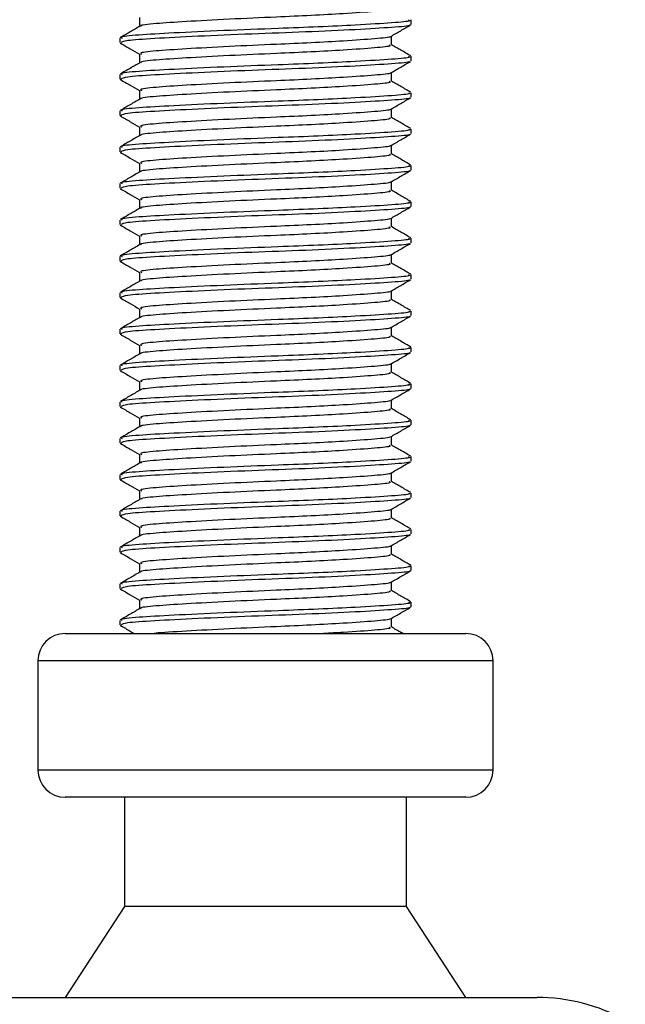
# Model space of a CAD drawing. Header units: millimetres. Extents: x 0 to 420, y 0 to 297.
# Tile 33 of 79: x 193.21 to 195.86, y 182.21 to 186.52. Entities that reach past the tile are written whole.
import ezdxf

# ---------------------------------------------------------------- set-up
doc = ezdxf.new("R2010")
doc.units = ezdxf.units.MM

msp = doc.modelspace()

# ---------------------------------------------------------------- linework, layer by layer
at = {"color": 7, "linetype": 'Continuous', "lineweight": 25}
for p, q in [((193.73681, 186.53125), (193.73681, 186.49253)), ((194.92601, 186.50141), (194.92601, 186.52134)), ((193.65051, 186.44167), (193.65051, 186.42166)), ((194.83971, 186.41167), (194.83971, 186.45053)), ((193.65141, 186.42027), (193.65679, 186.41939)), ((193.73681, 186.37181), (193.73681, 186.33309)), ((194.92601, 186.34198), (194.92601, 186.36191)), ((193.65051, 186.28223), (193.65051, 186.26222)), ((194.83971, 186.25223), (194.83971, 186.29109)), ((193.65141, 186.26083), (193.65679, 186.25995)), ((193.73681, 186.21237), (193.73681, 186.17366)), ((194.92601, 186.18254), (194.92601, 186.20247)), ((193.65051, 186.12279), (193.65051, 186.10279)), ((193.65141, 186.1014), (193.65679, 186.10051)), ((194.83971, 186.09279), (194.83971, 186.13166)), ((193.73681, 186.05293), (193.73681, 186.01422)), ((194.92601, 186.0231), (194.92601, 186.04303)), ((193.65051, 185.96336), (193.65051, 185.94335)), ((194.83971, 185.93336), (194.83971, 185.97222)), ((193.65141, 185.94196), (193.65679, 185.94107)), ((193.73681, 185.8935), (193.73681, 185.85478)), ((194.92601, 185.86367), (194.92601, 185.8836)), ((193.65051, 185.80392), (193.65051, 185.78391)), ((194.83971, 185.77392), (194.83971, 185.81278)), ((193.65141, 185.78252), (193.65679, 185.78164)), ((193.73681, 185.73406), (193.73681, 185.69535)), ((194.92601, 185.70423), (194.92601, 185.72416)), ((193.65051, 185.64448), (193.65051, 185.62448)), ((193.65141, 185.62309), (193.65679, 185.6222)), ((194.83971, 185.61448), (194.83971, 185.65334)), ((193.73681, 185.57462), (193.73681, 185.53591)), ((194.92601, 185.54479), (194.92601, 185.56472)), ((194.83971, 185.45505), (194.83971, 185.49391)), ((193.65051, 185.48505), (193.65051, 185.46504)), ((193.65141, 185.46365), (193.65679, 185.46276)), ((193.73681, 185.41519), (193.73681, 185.37647)), ((194.92601, 185.38535), (194.92601, 185.40528)), ((193.65051, 185.32561), (193.65051, 185.3056)), ((194.83971, 185.29561), (194.83971, 185.33447)), ((193.65141, 185.30421), (193.65679, 185.30333)), ((193.73681, 185.25575), (193.73681, 185.21704)), ((194.92601, 185.22592), (194.92601, 185.24585)), ((193.65051, 185.16617), (193.65051, 185.14617)), ((193.65141, 185.14477), (193.65679, 185.14389)), ((194.83971, 185.13617), (194.83971, 185.17503)), ((193.73681, 185.09631), (193.73681, 185.0576)), ((194.92601, 185.06648), (194.92601, 185.08641)), ((194.83971, 184.97673), (194.83971, 185.0156)), ((193.65051, 185.00674), (193.65051, 184.98673)), ((193.65141, 184.98534), (193.65679, 184.98445)), ((193.73681, 184.93688), (193.73681, 184.89816)), ((194.92601, 184.90704), (194.92601, 184.92697)), ((193.65051, 184.8473), (193.65051, 184.82729)), ((194.83971, 184.8173), (194.83971, 184.85616)), ((193.65141, 184.8259), (193.65679, 184.82502)), ((193.73681, 184.77744), (193.73681, 184.73872)), ((194.92601, 184.74761), (194.92601, 184.76754)), ((193.65051, 184.68786), (193.65051, 184.66785)), ((193.65141, 184.66646), (193.65679, 184.66558)), ((194.83971, 184.65786), (194.83971, 184.69672)), ((193.73681, 184.618), (193.73681, 184.57929)), ((194.92601, 184.58817), (194.92601, 184.6081)), ((194.83971, 184.49842), (194.83971, 184.53729)), ((193.65051, 184.52842), (193.65051, 184.50842)), ((193.65141, 184.50703), (193.65679, 184.50614)), ((193.73681, 184.45856), (193.73681, 184.41985)), ((194.92601, 184.42873), (194.92601, 184.44866)), ((193.65051, 184.36899), (193.65051, 184.34898)), ((194.83971, 184.33899), (194.83971, 184.37785)), ((193.65141, 184.34759), (193.65679, 184.3467)), ((193.73681, 184.29913), (193.73681, 184.26041)), ((194.92601, 184.2693), (194.92601, 184.28923)), ((193.65051, 184.20955), (193.65051, 184.18954)), ((194.83971, 184.17955), (194.83971, 184.21841)), ((193.65141, 184.18815), (193.65679, 184.18727)), ((193.73681, 184.13969), (193.73681, 184.10098)), ((194.92601, 184.10986), (194.92601, 184.12979)), ((193.65051, 184.05011), (193.65051, 184.03011)), ((193.65141, 184.02872), (193.65679, 184.02783)), ((194.83971, 184.02011), (194.83971, 184.05897)), ((193.73681, 183.98025), (193.73681, 183.94154)), ((194.92601, 183.95042), (194.92601, 183.97035)), ((193.65051, 183.89068), (193.65051, 183.87067)), ((194.83971, 183.86068), (194.83971, 183.89954)), ((193.65141, 183.86928), (193.65679, 183.86839)), ((193.41136, 183.83313), (195.16516, 183.83313)), ((193.29178, 183.71355), (193.29178, 183.23524)), ((195.28474, 183.71355), (193.29178, 183.71355)), ((195.28474, 183.23524), (195.28474, 183.71355)), ((193.29178, 183.23524), (195.28474, 183.23524)), ((193.41466, 183.11566), (193.41136, 183.11566)), ((195.16516, 183.11566), (193.41466, 183.11566)), ((193.67044, 183.11566), (193.67044, 182.63735)), ((194.90608, 182.63735), (194.90608, 183.11566)), ((193.67044, 182.63735), (193.41136, 182.23876)), ((193.67277, 182.63735), (193.67044, 182.63735)), ((194.90608, 182.63735), (193.67277, 182.63735)), ((195.16516, 182.23876), (194.90608, 182.63735)), ((193.0992, 182.23876), (195.47732, 182.23876))]:
    msp.add_line(p, q, dxfattribs=at)
for centre, radius, start, end in [((193.41136, 183.71355), 0.11958, 90, 180), ((195.16516, 183.71355), 0.11958, 0, 90), ((193.41136, 183.23524), 0.11958, 180, 270), ((195.16516, 183.23524), 0.11958, 270, 0), ((195.47732, 181.44157), 0.79718, 61.02029, 90)]:
    msp.add_arc(centre, radius, start, end, dxfattribs=at)
for points, knots in [([(194.8299, 186.57113), (194.83236, 186.56979), (194.84097, 186.56512), (194.7729, 186.5582), (194.64758, 186.54912), (194.49206, 186.54049), (194.31996, 186.53287), (194.1248, 186.52429), (193.93447, 186.51377), (193.80188, 186.50499), (193.73667, 186.49792), (193.74284, 186.49413), (193.7436, 186.49366)], [0, 0, 0, 0, 0.04909091, 0.17109626, 0.29616782, 0.39231299, 0.48520062, 0.60863681, 0.73550977, 0.85748287, 0.98260048, 1, 1, 1, 1]), ([(194.91462, 186.52134), (194.91751, 186.51999), (194.92753, 186.51531), (194.84876, 186.50837), (194.70381, 186.4993), (194.52395, 186.49067), (194.32495, 186.48305), (194.0991, 186.47446), (193.87958, 186.46395), (193.72406, 186.45516), (193.64736, 186.44738), (193.65843, 186.44286), (193.66133, 186.44167)], [0, 0, 0, 0, 0.04826734, 0.16698745, 0.28868792, 0.3822403, 0.47262643, 0.59273734, 0.71618864, 0.8348774, 0.95662262, 1, 1, 1, 1]), ([(193.7387, 186.49363), (193.72427, 186.48527), (193.6954, 186.46854), (193.66652, 186.45183), (193.65209, 186.44347)], [0, 0, 0, 0, 0.4998987, 1, 1, 1, 1]), ([(194.91695, 186.4991), (194.91786, 186.49853), (194.92405, 186.49466), (194.84699, 186.48847), (194.69162, 186.47856), (194.4695, 186.46827), (194.22389, 186.45963), (193.98632, 186.44935), (193.79483, 186.43946), (193.67056, 186.43104), (193.66075, 186.42467), (193.65611, 186.42166)], [0, 0, 0, 0, 0.020946, 0.1431057, 0.2683321, 0.3948123, 0.5164381, 0.6428345, 0.7681974, 0.8902633, 1, 1, 1, 1]), ([(194.83698, 186.44895), (194.85141, 186.45731), (194.88026, 186.47402), (194.90912, 186.49073), (194.92356, 186.49908)], [0, 0, 0, 0, 0.4999098, 1, 1, 1, 1]), ([(194.83216, 186.44895), (194.83276, 186.4485), (194.83764, 186.44474), (194.77112, 186.43864), (194.64794, 186.42954), (194.49198, 186.42091), (194.32001, 186.41329), (194.12468, 186.40471), (193.93489, 186.39419), (193.80038, 186.38541), (193.73402, 186.3776), (193.74367, 186.37307), (193.74623, 186.37186)], [0, 0, 0, 0, 0.0170089, 0.1395429, 0.2651564, 0.3617182, 0.4550083, 0.5789794, 0.7064021, 0.8289037, 0.9545634, 1, 1, 1, 1]), ([(193.65296, 186.41936), (193.6674, 186.41101), (193.69535, 186.39483), (193.7233, 186.37864), (193.73681, 186.37081)], [0, 0, 0, 0, 0.5163558, 1, 1, 1, 1]), ([(194.8299, 186.41169), (194.83236, 186.41035), (194.84097, 186.40569), (194.7729, 186.39876), (194.64758, 186.38968), (194.49206, 186.38105), (194.31996, 186.37343), (194.1248, 186.36485), (193.93447, 186.35433), (193.80188, 186.34555), (193.73667, 186.33849), (193.74284, 186.33469), (193.7436, 186.33423)], [0, 0, 0, 0, 0.0490909, 0.1710963, 0.2961678, 0.392313, 0.4852006, 0.6086368, 0.7355098, 0.8574829, 0.9826005, 1, 1, 1, 1]), ([(194.92444, 186.36375), (194.91, 186.37211), (194.88175, 186.38846), (194.85351, 186.40482), (194.83971, 186.41281)], [0, 0, 0, 0, 0.5112595, 1, 1, 1, 1]), ([(194.91462, 186.36191), (194.91751, 186.36055), (194.92753, 186.35587), (194.84876, 186.34894), (194.70381, 186.33986), (194.52395, 186.33123), (194.32495, 186.32361), (194.0991, 186.31502), (193.87958, 186.30451), (193.72406, 186.29573), (193.64736, 186.28794), (193.65843, 186.28342), (193.66133, 186.28223)], [0, 0, 0, 0, 0.0482673, 0.1669875, 0.2886879, 0.3822403, 0.4726264, 0.5927373, 0.7161886, 0.8348774, 0.9566226, 1, 1, 1, 1]), ([(193.7387, 186.33419), (193.72427, 186.32583), (193.6954, 186.3091), (193.66652, 186.29239), (193.65209, 186.28403)], [0, 0, 0, 0, 0.4998987, 1, 1, 1, 1]), ([(194.91695, 186.33966), (194.91786, 186.3391), (194.92405, 186.33522), (194.84699, 186.32903), (194.69162, 186.31913), (194.4695, 186.30884), (194.22389, 186.30019), (193.98632, 186.28992), (193.79483, 186.28003), (193.67056, 186.2716), (193.66075, 186.26524), (193.65611, 186.26222)], [0, 0, 0, 0, 0.02094603, 0.1431057, 0.26833207, 0.39481226, 0.5164381, 0.64283453, 0.76819743, 0.89026332, 1, 1, 1, 1]), ([(194.83698, 186.28951), (194.85141, 186.29787), (194.88026, 186.31458), (194.90912, 186.33129), (194.92356, 186.33964)], [0, 0, 0, 0, 0.4999098, 1, 1, 1, 1]), ([(194.83216, 186.28952), (194.83276, 186.28906), (194.83764, 186.2853), (194.77112, 186.27921), (194.64794, 186.2701), (194.49198, 186.26148), (194.32001, 186.25386), (194.12468, 186.24527), (193.93489, 186.23476), (193.80038, 186.22597), (193.73402, 186.21817), (193.74367, 186.21363), (193.74623, 186.21242)], [0, 0, 0, 0, 0.0170089, 0.1395429, 0.2651564, 0.3617182, 0.4550083, 0.5789794, 0.7064021, 0.8289037, 0.9545634, 1, 1, 1, 1]), ([(193.65296, 186.25993), (193.6674, 186.25157), (193.69535, 186.23539), (193.7233, 186.2192), (193.73681, 186.21137)], [0, 0, 0, 0, 0.51635581, 1, 1, 1, 1]), ([(194.8299, 186.25225), (194.83236, 186.25091), (194.84097, 186.24625), (194.7729, 186.23932), (194.64758, 186.23025), (194.49206, 186.22162), (194.31996, 186.214), (194.1248, 186.20541), (193.93447, 186.1949), (193.80188, 186.18611), (193.73667, 186.17905), (193.74284, 186.17525), (193.7436, 186.17479)], [0, 0, 0, 0, 0.0490909, 0.1710963, 0.2961678, 0.392313, 0.4852006, 0.6086368, 0.7355098, 0.8574829, 0.9826005, 1, 1, 1, 1]), ([(194.92444, 186.20431), (194.91, 186.21267), (194.88175, 186.22902), (194.85351, 186.24538), (194.83971, 186.25338)], [0, 0, 0, 0, 0.5112595, 1, 1, 1, 1]), ([(194.91462, 186.20247), (194.91751, 186.20112), (194.92753, 186.19644), (194.84876, 186.1895), (194.70381, 186.18042), (194.52395, 186.17179), (194.32495, 186.16417), (194.0991, 186.15559), (193.87958, 186.14507), (193.72406, 186.13629), (193.64736, 186.1285), (193.65843, 186.12398), (193.66133, 186.12279)], [0, 0, 0, 0, 0.0482673, 0.1669875, 0.2886879, 0.3822403, 0.4726264, 0.5927373, 0.7161886, 0.8348774, 0.9566226, 1, 1, 1, 1]), ([(194.91695, 186.18023), (194.91786, 186.17966), (194.92405, 186.17579), (194.84699, 186.16959), (194.69162, 186.15969), (194.4695, 186.1494), (194.22389, 186.14075), (193.98632, 186.13048), (193.79483, 186.12059), (193.67056, 186.11217), (193.66075, 186.1058), (193.65611, 186.10279)], [0, 0, 0, 0, 0.02094603, 0.1431057, 0.26833207, 0.39481226, 0.5164381, 0.64283453, 0.76819743, 0.89026332, 1, 1, 1, 1]), ([(194.83698, 186.13008), (194.85141, 186.13843), (194.88026, 186.15515), (194.90912, 186.17185), (194.92356, 186.18021)], [0, 0, 0, 0, 0.4999098, 1, 1, 1, 1]), ([(193.7387, 186.17475), (193.72427, 186.16639), (193.6954, 186.14967), (193.66652, 186.13295), (193.65209, 186.12459)], [0, 0, 0, 0, 0.4998987, 1, 1, 1, 1]), ([(193.65296, 186.10049), (193.6674, 186.09213), (193.69535, 186.07595), (193.7233, 186.05977), (193.73681, 186.05194)], [0, 0, 0, 0, 0.5163558, 1, 1, 1, 1]), ([(194.8299, 186.09281), (194.83236, 186.09148), (194.84097, 186.08681), (194.7729, 186.07989), (194.64758, 186.07081), (194.49206, 186.06218), (194.31996, 186.05456), (194.1248, 186.04597), (193.93447, 186.03546), (193.80188, 186.02668), (193.73667, 186.01961), (193.74284, 186.01582), (193.7436, 186.01535)], [0, 0, 0, 0, 0.04909091, 0.17109626, 0.29616782, 0.39231299, 0.48520062, 0.60863681, 0.73550977, 0.85748287, 0.98260048, 1, 1, 1, 1]), ([(194.83216, 186.13008), (194.83276, 186.12962), (194.83764, 186.12586), (194.77112, 186.11977), (194.64794, 186.11066), (194.49198, 186.10204), (194.32001, 186.09442), (194.12468, 186.08583), (193.93489, 186.07532), (193.80038, 186.06654), (193.73402, 186.05873), (193.74367, 186.05419), (193.74623, 186.05299)], [0, 0, 0, 0, 0.0170089, 0.1395429, 0.2651564, 0.3617182, 0.4550083, 0.5789794, 0.7064021, 0.8289037, 0.9545634, 1, 1, 1, 1]), ([(194.92444, 186.04487), (194.91, 186.05323), (194.88175, 186.06958), (194.85351, 186.08594), (194.83971, 186.09394)], [0, 0, 0, 0, 0.5112595, 1, 1, 1, 1]), ([(193.7387, 186.01531), (193.72427, 186.00695), (193.6954, 185.99023), (193.66652, 185.97352), (193.65209, 185.96516)], [0, 0, 0, 0, 0.4998987, 1, 1, 1, 1]), ([(194.91462, 186.04303), (194.91751, 186.04168), (194.92753, 186.037), (194.84876, 186.03006), (194.70381, 186.02099), (194.52395, 186.01236), (194.32495, 186.00474), (194.0991, 185.99615), (193.87958, 185.98564), (193.72406, 185.97685), (193.64736, 185.96907), (193.65843, 185.96454), (193.66133, 185.96336)], [0, 0, 0, 0, 0.0482673, 0.1669875, 0.2886879, 0.3822403, 0.4726264, 0.5927373, 0.7161886, 0.8348774, 0.9566226, 1, 1, 1, 1]), ([(194.91695, 186.02079), (194.91786, 186.02022), (194.92405, 186.01635), (194.84699, 186.01015), (194.69162, 186.00025), (194.4695, 185.98996), (194.22389, 185.98132), (193.98632, 185.97104), (193.79483, 185.96115), (193.67056, 185.95273), (193.66075, 185.94636), (193.65611, 185.94335)], [0, 0, 0, 0, 0.020946, 0.1431057, 0.2683321, 0.3948123, 0.5164381, 0.6428345, 0.7681974, 0.8902633, 1, 1, 1, 1]), ([(194.83698, 185.97064), (194.85141, 185.979), (194.88026, 185.99571), (194.90912, 186.01242), (194.92356, 186.02077)], [0, 0, 0, 0, 0.4999098, 1, 1, 1, 1]), ([(194.83216, 185.97064), (194.83276, 185.97018), (194.83764, 185.96643), (194.77112, 185.96033), (194.64794, 185.95123), (194.49198, 185.9426), (194.32001, 185.93498), (194.12468, 185.9264), (193.93489, 185.91588), (193.80038, 185.9071), (193.73402, 185.89929), (193.74367, 185.89476), (193.74623, 185.89355)], [0, 0, 0, 0, 0.01700891, 0.13954292, 0.26515642, 0.36171819, 0.45500832, 0.57897936, 0.70640208, 0.8289037, 0.95456345, 1, 1, 1, 1]), ([(193.65296, 185.94105), (193.6674, 185.9327), (193.69535, 185.91652), (193.7233, 185.90033), (193.73681, 185.8925)], [0, 0, 0, 0, 0.5163558, 1, 1, 1, 1]), ([(194.8299, 185.93338), (194.83236, 185.93204), (194.84097, 185.92737), (194.7729, 185.92045), (194.64758, 185.91137), (194.49206, 185.90274), (194.31996, 185.89512), (194.1248, 185.88654), (193.93447, 185.87602), (193.80188, 185.86724), (193.73667, 185.86018), (193.74284, 185.85638), (193.7436, 185.85592)], [0, 0, 0, 0, 0.0490909, 0.1710963, 0.2961678, 0.392313, 0.4852006, 0.6086368, 0.7355098, 0.8574829, 0.9826005, 1, 1, 1, 1]), ([(194.92444, 185.88544), (194.91, 185.8938), (194.88175, 185.91015), (194.85351, 185.92651), (194.83971, 185.9345)], [0, 0, 0, 0, 0.5112595, 1, 1, 1, 1]), ([(194.91462, 185.8836), (194.91751, 185.88224), (194.92753, 185.87756), (194.84876, 185.87063), (194.70381, 185.86155), (194.52395, 185.85292), (194.32495, 185.8453), (194.0991, 185.83671), (193.87958, 185.8262), (193.72406, 185.81742), (193.64736, 185.80963), (193.65843, 185.80511), (193.66133, 185.80392)], [0, 0, 0, 0, 0.0482673, 0.1669875, 0.2886879, 0.3822403, 0.4726264, 0.5927373, 0.7161886, 0.8348774, 0.9566226, 1, 1, 1, 1]), ([(193.7387, 185.85588), (193.72427, 185.84752), (193.6954, 185.83079), (193.66652, 185.81408), (193.65209, 185.80572)], [0, 0, 0, 0, 0.4998987, 1, 1, 1, 1]), ([(194.91695, 185.86135), (194.91786, 185.86078), (194.92405, 185.85691), (194.84699, 185.85072), (194.69162, 185.84082), (194.4695, 185.83052), (194.22389, 185.82188), (193.98632, 185.81161), (193.79483, 185.80171), (193.67056, 185.79329), (193.66075, 185.78693), (193.65611, 185.78391)], [0, 0, 0, 0, 0.02094603, 0.1431057, 0.26833207, 0.39481226, 0.5164381, 0.64283453, 0.76819743, 0.89026332, 1, 1, 1, 1]), ([(194.83698, 185.8112), (194.85141, 185.81956), (194.88026, 185.83627), (194.90912, 185.85298), (194.92356, 185.86133)], [0, 0, 0, 0, 0.4999098, 1, 1, 1, 1]), ([(194.83216, 185.81121), (194.83276, 185.81075), (194.83764, 185.80699), (194.77112, 185.8009), (194.64794, 185.79179), (194.49198, 185.78317), (194.32001, 185.77554), (194.12468, 185.76696), (193.93489, 185.75645), (193.80038, 185.74766), (193.73402, 185.73986), (193.74367, 185.73532), (193.74623, 185.73411)], [0, 0, 0, 0, 0.0170089, 0.1395429, 0.2651564, 0.3617182, 0.4550083, 0.5789794, 0.7064021, 0.8289037, 0.9545634, 1, 1, 1, 1]), ([(193.65296, 185.78162), (193.6674, 185.77326), (193.69535, 185.75708), (193.7233, 185.74089), (193.73681, 185.73306)], [0, 0, 0, 0, 0.5163558, 1, 1, 1, 1]), ([(194.8299, 185.77394), (194.83236, 185.7726), (194.84097, 185.76794), (194.7729, 185.76101), (194.64758, 185.75194), (194.49206, 185.74331), (194.31996, 185.73569), (194.1248, 185.7271), (193.93447, 185.71659), (193.80188, 185.7078), (193.73667, 185.70074), (193.74284, 185.69694), (193.7436, 185.69648)], [0, 0, 0, 0, 0.0490909, 0.1710963, 0.2961678, 0.392313, 0.4852006, 0.6086368, 0.7355098, 0.8574829, 0.9826005, 1, 1, 1, 1]), ([(194.92444, 185.726), (194.91, 185.73436), (194.88175, 185.75071), (194.85351, 185.76707), (194.83971, 185.77506)], [0, 0, 0, 0, 0.5112595, 1, 1, 1, 1]), ([(194.91462, 185.72416), (194.91751, 185.72281), (194.92753, 185.71813), (194.84876, 185.71119), (194.70381, 185.70211), (194.52395, 185.69348), (194.32495, 185.68586), (194.0991, 185.67728), (193.87958, 185.66676), (193.72406, 185.65798), (193.64736, 185.65019), (193.65843, 185.64567), (193.66133, 185.64448)], [0, 0, 0, 0, 0.0482673, 0.1669875, 0.2886879, 0.3822403, 0.4726264, 0.5927373, 0.7161886, 0.8348774, 0.9566226, 1, 1, 1, 1]), ([(194.91695, 185.70191), (194.91786, 185.70135), (194.92405, 185.69748), (194.84699, 185.69128), (194.69162, 185.68138), (194.4695, 185.67109), (194.22389, 185.66244), (193.98632, 185.65217), (193.79483, 185.64228), (193.67056, 185.63385), (193.66075, 185.62749), (193.65611, 185.62448)], [0, 0, 0, 0, 0.020946, 0.1431057, 0.2683321, 0.3948123, 0.5164381, 0.6428345, 0.7681974, 0.8902633, 1, 1, 1, 1]), ([(194.83698, 185.65177), (194.85141, 185.66012), (194.88026, 185.67684), (194.90912, 185.69354), (194.92356, 185.7019)], [0, 0, 0, 0, 0.4999098, 1, 1, 1, 1]), ([(193.7387, 185.69644), (193.72427, 185.68808), (193.6954, 185.67136), (193.66652, 185.65464), (193.65209, 185.64628)], [0, 0, 0, 0, 0.4998987, 1, 1, 1, 1]), ([(193.65296, 185.62218), (193.6674, 185.61382), (193.69535, 185.59764), (193.7233, 185.58146), (193.73681, 185.57363)], [0, 0, 0, 0, 0.5163558, 1, 1, 1, 1]), ([(194.83216, 185.65177), (194.83276, 185.65131), (194.83764, 185.64755), (194.77112, 185.64146), (194.64794, 185.63235), (194.49198, 185.62373), (194.32001, 185.61611), (194.12468, 185.60752), (193.93489, 185.59701), (193.80038, 185.58822), (193.73402, 185.58042), (193.74367, 185.57588), (193.74623, 185.57468)], [0, 0, 0, 0, 0.0170089, 0.1395429, 0.2651564, 0.3617182, 0.4550083, 0.5789794, 0.7064021, 0.8289037, 0.9545634, 1, 1, 1, 1]), ([(194.92444, 185.56656), (194.91, 185.57492), (194.88175, 185.59127), (194.85351, 185.60763), (194.83971, 185.61563)], [0, 0, 0, 0, 0.51125952, 1, 1, 1, 1]), ([(194.8299, 185.6145), (194.83236, 185.61317), (194.84097, 185.6085), (194.7729, 185.60158), (194.64758, 185.5925), (194.49206, 185.58387), (194.31996, 185.57625), (194.1248, 185.56766), (193.93447, 185.55715), (193.80188, 185.54837), (193.73667, 185.5413), (193.74284, 185.53751), (193.7436, 185.53704)], [0, 0, 0, 0, 0.0490909, 0.1710963, 0.2961678, 0.392313, 0.4852006, 0.6086368, 0.7355098, 0.8574829, 0.9826005, 1, 1, 1, 1]), ([(193.7387, 185.537), (193.72427, 185.52864), (193.6954, 185.51192), (193.66652, 185.4952), (193.65209, 185.48685)], [0, 0, 0, 0, 0.4998987, 1, 1, 1, 1]), ([(194.91462, 185.56472), (194.91751, 185.56337), (194.92753, 185.55869), (194.84876, 185.55175), (194.70381, 185.54268), (194.52395, 185.53405), (194.32495, 185.52642), (194.0991, 185.51784), (193.87958, 185.50733), (193.72406, 185.49854), (193.64736, 185.49075), (193.65843, 185.48623), (193.66133, 185.48505)], [0, 0, 0, 0, 0.04826734, 0.16698745, 0.28868792, 0.3822403, 0.47262643, 0.59273734, 0.71618864, 0.8348774, 0.95662262, 1, 1, 1, 1]), ([(194.91695, 185.54248), (194.91786, 185.54191), (194.92405, 185.53804), (194.84699, 185.53184), (194.69162, 185.52194), (194.4695, 185.51165), (194.22389, 185.50301), (193.98632, 185.49273), (193.79483, 185.48284), (193.67056, 185.47442), (193.66075, 185.46805), (193.65611, 185.46504)], [0, 0, 0, 0, 0.020946, 0.1431057, 0.2683321, 0.3948123, 0.5164381, 0.6428345, 0.7681974, 0.8902633, 1, 1, 1, 1]), ([(194.83698, 185.49233), (194.85141, 185.50068), (194.88026, 185.5174), (194.90912, 185.53411), (194.92356, 185.54246)], [0, 0, 0, 0, 0.4999098, 1, 1, 1, 1]), ([(194.83216, 185.49233), (194.83276, 185.49187), (194.83764, 185.48811), (194.77112, 185.48202), (194.64794, 185.47292), (194.49198, 185.46429), (194.32001, 185.45667), (194.12468, 185.44809), (193.93489, 185.43757), (193.80038, 185.42879), (193.73402, 185.42098), (193.74367, 185.41644), (193.74623, 185.41524)], [0, 0, 0, 0, 0.0170089, 0.1395429, 0.2651564, 0.3617182, 0.4550083, 0.5789794, 0.7064021, 0.8289037, 0.9545634, 1, 1, 1, 1]), ([(193.65296, 185.46274), (193.6674, 185.45439), (193.69535, 185.43821), (193.7233, 185.42202), (193.73681, 185.41419)], [0, 0, 0, 0, 0.5163558, 1, 1, 1, 1]), ([(194.8299, 185.45507), (194.83236, 185.45373), (194.84097, 185.44906), (194.7729, 185.44214), (194.64758, 185.43306), (194.49206, 185.42443), (194.31996, 185.41681), (194.1248, 185.40823), (193.93447, 185.39771), (193.80188, 185.38893), (193.73667, 185.38187), (193.74284, 185.37807), (193.7436, 185.37761)], [0, 0, 0, 0, 0.04909091, 0.17109626, 0.29616782, 0.39231299, 0.48520062, 0.60863681, 0.73550977, 0.85748287, 0.98260048, 1, 1, 1, 1]), ([(194.92444, 185.40713), (194.91, 185.41549), (194.88175, 185.43184), (194.85351, 185.4482), (194.83971, 185.45619)], [0, 0, 0, 0, 0.5112595, 1, 1, 1, 1]), ([(194.91462, 185.40528), (194.91751, 185.40393), (194.92753, 185.39925), (194.84876, 185.39232), (194.70381, 185.38324), (194.52395, 185.37461), (194.32495, 185.36699), (194.0991, 185.3584), (193.87958, 185.34789), (193.72406, 185.3391), (193.64736, 185.33132), (193.65843, 185.3268), (193.66133, 185.32561)], [0, 0, 0, 0, 0.0482673, 0.1669875, 0.2886879, 0.3822403, 0.4726264, 0.5927373, 0.7161886, 0.8348774, 0.9566226, 1, 1, 1, 1]), ([(193.7387, 185.37757), (193.72427, 185.36921), (193.6954, 185.35248), (193.66652, 185.33577), (193.65209, 185.32741)], [0, 0, 0, 0, 0.4998987, 1, 1, 1, 1]), ([(194.91695, 185.38304), (194.91786, 185.38247), (194.92405, 185.3786), (194.84699, 185.37241), (194.69162, 185.36251), (194.4695, 185.35221), (194.22389, 185.34357), (193.98632, 185.33329), (193.79483, 185.3234), (193.67056, 185.31498), (193.66075, 185.30862), (193.65611, 185.3056)], [0, 0, 0, 0, 0.020946, 0.1431057, 0.2683321, 0.3948123, 0.5164381, 0.6428345, 0.7681974, 0.8902633, 1, 1, 1, 1]), ([(194.83698, 185.33289), (194.85141, 185.34125), (194.88026, 185.35796), (194.90912, 185.37467), (194.92356, 185.38302)], [0, 0, 0, 0, 0.4999098, 1, 1, 1, 1]), ([(194.83216, 185.33289), (194.83276, 185.33244), (194.83764, 185.32868), (194.77112, 185.32259), (194.64794, 185.31348), (194.49198, 185.30486), (194.32001, 185.29723), (194.12468, 185.28865), (193.93489, 185.27813), (193.80038, 185.26935), (193.73402, 185.26155), (193.74367, 185.25701), (193.74623, 185.2558)], [0, 0, 0, 0, 0.0170089, 0.1395429, 0.2651564, 0.3617182, 0.4550083, 0.5789794, 0.7064021, 0.8289037, 0.9545634, 1, 1, 1, 1]), ([(193.65296, 185.3033), (193.6674, 185.29495), (193.69535, 185.27877), (193.7233, 185.26258), (193.73681, 185.25475)], [0, 0, 0, 0, 0.5163558, 1, 1, 1, 1]), ([(194.8299, 185.29563), (194.83236, 185.29429), (194.84097, 185.28963), (194.7729, 185.2827), (194.64758, 185.27363), (194.49206, 185.265), (194.31996, 185.25738), (194.1248, 185.24879), (193.93447, 185.23828), (193.80188, 185.22949), (193.73667, 185.22243), (193.74284, 185.21863), (193.7436, 185.21817)], [0, 0, 0, 0, 0.04909091, 0.17109626, 0.29616782, 0.39231299, 0.48520062, 0.60863681, 0.73550977, 0.85748287, 0.98260048, 1, 1, 1, 1]), ([(194.92444, 185.24769), (194.91, 185.25605), (194.88175, 185.2724), (194.85351, 185.28876), (194.83971, 185.29675)], [0, 0, 0, 0, 0.5112595, 1, 1, 1, 1]), ([(194.91462, 185.24585), (194.91751, 185.24449), (194.92753, 185.23982), (194.84876, 185.23288), (194.70381, 185.2238), (194.52395, 185.21517), (194.32495, 185.20755), (194.0991, 185.19897), (193.87958, 185.18845), (193.72406, 185.17967), (193.64736, 185.17188), (193.65843, 185.16736), (193.66133, 185.16617)], [0, 0, 0, 0, 0.0482673, 0.1669875, 0.2886879, 0.3822403, 0.4726264, 0.5927373, 0.7161886, 0.8348774, 0.9566226, 1, 1, 1, 1]), ([(193.7387, 185.21813), (193.72427, 185.20977), (193.6954, 185.19304), (193.66652, 185.17633), (193.65209, 185.16797)], [0, 0, 0, 0, 0.4998987, 1, 1, 1, 1]), ([(194.91695, 185.2236), (194.91786, 185.22304), (194.92405, 185.21917), (194.84699, 185.21297), (194.69162, 185.20307), (194.4695, 185.19278), (194.22389, 185.18413), (193.98632, 185.17386), (193.79483, 185.16397), (193.67056, 185.15554), (193.66075, 185.14918), (193.65611, 185.14617)], [0, 0, 0, 0, 0.020946, 0.1431057, 0.2683321, 0.3948123, 0.5164381, 0.6428345, 0.7681974, 0.8902633, 1, 1, 1, 1]), ([(194.83698, 185.17345), (194.85141, 185.18181), (194.88026, 185.19853), (194.90912, 185.21523), (194.92356, 185.22359)], [0, 0, 0, 0, 0.4999098, 1, 1, 1, 1]), ([(193.65296, 185.14387), (193.6674, 185.13551), (193.69535, 185.11933), (193.7233, 185.10314), (193.73681, 185.09532)], [0, 0, 0, 0, 0.5163558, 1, 1, 1, 1]), ([(194.83216, 185.17346), (194.83276, 185.173), (194.83764, 185.16924), (194.77112, 185.16315), (194.64794, 185.15404), (194.49198, 185.14542), (194.32001, 185.1378), (194.12468, 185.12921), (193.93489, 185.1187), (193.80038, 185.10991), (193.73402, 185.10211), (193.74367, 185.09757), (193.74623, 185.09637)], [0, 0, 0, 0, 0.0170089, 0.1395429, 0.2651564, 0.3617182, 0.4550083, 0.5789794, 0.7064021, 0.8289037, 0.9545634, 1, 1, 1, 1]), ([(194.8299, 185.13619), (194.83236, 185.13485), (194.84097, 185.13019), (194.7729, 185.12327), (194.64758, 185.11419), (194.49206, 185.10556), (194.31996, 185.09794), (194.1248, 185.08935), (193.93447, 185.07884), (193.80188, 185.07005), (193.73667, 185.06299), (193.74284, 185.0592), (193.7436, 185.05873)], [0, 0, 0, 0, 0.0490909, 0.1710963, 0.2961678, 0.392313, 0.4852006, 0.6086368, 0.7355098, 0.8574829, 0.9826005, 1, 1, 1, 1]), ([(194.92444, 185.08825), (194.91, 185.09661), (194.88175, 185.11296), (194.85351, 185.12932), (194.83971, 185.13732)], [0, 0, 0, 0, 0.5112595, 1, 1, 1, 1]), ([(193.7387, 185.05869), (193.72427, 185.05033), (193.6954, 185.03361), (193.66652, 185.01689), (193.65209, 185.00853)], [0, 0, 0, 0, 0.49989867, 1, 1, 1, 1]), ([(194.91462, 185.08641), (194.91751, 185.08506), (194.92753, 185.08038), (194.84876, 185.07344), (194.70381, 185.06436), (194.52395, 185.05573), (194.32495, 185.04811), (194.0991, 185.03953), (193.87958, 185.02901), (193.72406, 185.02023), (193.64736, 185.01244), (193.65843, 185.00792), (193.66133, 185.00674)], [0, 0, 0, 0, 0.04826734, 0.16698745, 0.28868792, 0.3822403, 0.47262643, 0.59273734, 0.71618864, 0.8348774, 0.95662262, 1, 1, 1, 1]), ([(194.91695, 185.06417), (194.91786, 185.0636), (194.92405, 185.05973), (194.84699, 185.05353), (194.69162, 185.04363), (194.4695, 185.03334), (194.22389, 185.0247), (193.98632, 185.01442), (193.79483, 185.00453), (193.67056, 184.99611), (193.66075, 184.98974), (193.65611, 184.98673)], [0, 0, 0, 0, 0.020946, 0.1431057, 0.2683321, 0.3948123, 0.5164381, 0.6428345, 0.7681974, 0.8902633, 1, 1, 1, 1]), ([(194.83698, 185.01402), (194.85141, 185.02237), (194.88026, 185.03909), (194.90912, 185.05579), (194.92356, 185.06415)], [0, 0, 0, 0, 0.4999098, 1, 1, 1, 1]), ([(194.83216, 185.01402), (194.83276, 185.01356), (194.83764, 185.0098), (194.77112, 185.00371), (194.64794, 184.99461), (194.49198, 184.98598), (194.32001, 184.97836), (194.12468, 184.96977), (193.93489, 184.95926), (193.80038, 184.95048), (193.73402, 184.94267), (193.74367, 184.93813), (193.74623, 184.93693)], [0, 0, 0, 0, 0.0170089, 0.1395429, 0.2651564, 0.3617182, 0.4550083, 0.5789794, 0.7064021, 0.8289037, 0.9545634, 1, 1, 1, 1]), ([(193.65296, 184.98443), (193.6674, 184.97608), (193.69535, 184.9599), (193.7233, 184.94371), (193.73681, 184.93588)], [0, 0, 0, 0, 0.5163558, 1, 1, 1, 1]), ([(194.8299, 184.97676), (194.83236, 184.97542), (194.84097, 184.97075), (194.7729, 184.96383), (194.64758, 184.95475), (194.49206, 184.94612), (194.31996, 184.9385), (194.1248, 184.92992), (193.93447, 184.9194), (193.80188, 184.91062), (193.73667, 184.90356), (193.74284, 184.89976), (193.7436, 184.89929)], [0, 0, 0, 0, 0.0490909, 0.1710963, 0.2961678, 0.392313, 0.4852006, 0.6086368, 0.7355098, 0.8574829, 0.9826005, 1, 1, 1, 1]), ([(194.92444, 184.92882), (194.91, 184.93718), (194.88175, 184.95352), (194.85351, 184.96988), (194.83971, 184.97788)], [0, 0, 0, 0, 0.5112595, 1, 1, 1, 1]), ([(194.91462, 184.92697), (194.91751, 184.92562), (194.92753, 184.92094), (194.84876, 184.914), (194.70381, 184.90493), (194.52395, 184.8963), (194.32495, 184.88868), (194.0991, 184.88009), (193.87958, 184.86958), (193.72406, 184.86079), (193.64736, 184.85301), (193.65843, 184.84849), (193.66133, 184.8473)], [0, 0, 0, 0, 0.0482673, 0.1669875, 0.2886879, 0.3822403, 0.4726264, 0.5927373, 0.7161886, 0.8348774, 0.9566226, 1, 1, 1, 1]), ([(193.7387, 184.89926), (193.72427, 184.8909), (193.6954, 184.87417), (193.66652, 184.85746), (193.65209, 184.8491)], [0, 0, 0, 0, 0.49989867, 1, 1, 1, 1]), ([(194.91695, 184.90473), (194.91786, 184.90416), (194.92405, 184.90029), (194.84699, 184.8941), (194.69162, 184.88419), (194.4695, 184.8739), (194.22389, 184.86526), (193.98632, 184.85498), (193.79483, 184.84509), (193.67056, 184.83667), (193.66075, 184.8303), (193.65611, 184.82729)], [0, 0, 0, 0, 0.02094603, 0.1431057, 0.26833207, 0.39481226, 0.5164381, 0.64283453, 0.76819743, 0.89026332, 1, 1, 1, 1]), ([(194.83698, 184.85458), (194.85141, 184.86294), (194.88026, 184.87965), (194.90912, 184.89636), (194.92356, 184.90471)], [0, 0, 0, 0, 0.4999098, 1, 1, 1, 1]), ([(194.83216, 184.85458), (194.83276, 184.85413), (194.83764, 184.85037), (194.77112, 184.84428), (194.64794, 184.83517), (194.49198, 184.82655), (194.32001, 184.81892), (194.12468, 184.81034), (193.93489, 184.79982), (193.80038, 184.79104), (193.73402, 184.78324), (193.74367, 184.7787), (193.74623, 184.77749)], [0, 0, 0, 0, 0.0170089, 0.1395429, 0.2651564, 0.3617182, 0.4550083, 0.5789794, 0.7064021, 0.8289037, 0.9545634, 1, 1, 1, 1]), ([(193.65296, 184.82499), (193.6674, 184.81664), (193.69535, 184.80046), (193.7233, 184.78427), (193.73681, 184.77644)], [0, 0, 0, 0, 0.5163558, 1, 1, 1, 1]), ([(194.8299, 184.81732), (194.83236, 184.81598), (194.84097, 184.81132), (194.7729, 184.80439), (194.64758, 184.79531), (194.49206, 184.78668), (194.31996, 184.77906), (194.1248, 184.77048), (193.93447, 184.75996), (193.80188, 184.75118), (193.73667, 184.74412), (193.74284, 184.74032), (193.7436, 184.73986)], [0, 0, 0, 0, 0.0490909, 0.1710963, 0.2961678, 0.392313, 0.4852006, 0.6086368, 0.7355098, 0.8574829, 0.9826005, 1, 1, 1, 1]), ([(194.92444, 184.76938), (194.91, 184.77774), (194.88175, 184.79409), (194.85351, 184.81045), (194.83971, 184.81844)], [0, 0, 0, 0, 0.5112595, 1, 1, 1, 1]), ([(194.91462, 184.76754), (194.91751, 184.76618), (194.92753, 184.7615), (194.84876, 184.75457), (194.70381, 184.74549), (194.52395, 184.73686), (194.32495, 184.72924), (194.0991, 184.72065), (193.87958, 184.71014), (193.72406, 184.70136), (193.64736, 184.69357), (193.65843, 184.68905), (193.66133, 184.68786)], [0, 0, 0, 0, 0.0482673, 0.1669875, 0.2886879, 0.3822403, 0.4726264, 0.5927373, 0.7161886, 0.8348774, 0.9566226, 1, 1, 1, 1]), ([(193.7387, 184.73982), (193.72427, 184.73146), (193.6954, 184.71473), (193.66652, 184.69802), (193.65209, 184.68966)], [0, 0, 0, 0, 0.49989867, 1, 1, 1, 1]), ([(194.91695, 184.74529), (194.91786, 184.74473), (194.92405, 184.74085), (194.84699, 184.73466), (194.69162, 184.72476), (194.4695, 184.71447), (194.22389, 184.70582), (193.98632, 184.69555), (193.79483, 184.68566), (193.67056, 184.67723), (193.66075, 184.67087), (193.65611, 184.66785)], [0, 0, 0, 0, 0.02094603, 0.1431057, 0.26833207, 0.39481226, 0.5164381, 0.64283453, 0.76819743, 0.89026332, 1, 1, 1, 1]), ([(194.83698, 184.69514), (194.85141, 184.7035), (194.88026, 184.72021), (194.90912, 184.73692), (194.92356, 184.74528)], [0, 0, 0, 0, 0.4999098, 1, 1, 1, 1]), ([(194.83216, 184.69515), (194.83276, 184.69469), (194.83764, 184.69093), (194.77112, 184.68484), (194.64794, 184.67573), (194.49198, 184.66711), (194.32001, 184.65949), (194.12468, 184.6509), (193.93489, 184.64039), (193.80038, 184.6316), (193.73402, 184.6238), (193.74367, 184.61926), (193.74623, 184.61805)], [0, 0, 0, 0, 0.0170089, 0.1395429, 0.2651564, 0.3617182, 0.4550083, 0.5789794, 0.7064021, 0.8289037, 0.9545634, 1, 1, 1, 1]), ([(193.65296, 184.66556), (193.6674, 184.6572), (193.69535, 184.64102), (193.7233, 184.62483), (193.73681, 184.617)], [0, 0, 0, 0, 0.5163558, 1, 1, 1, 1]), ([(194.8299, 184.65788), (194.83236, 184.65654), (194.84097, 184.65188), (194.7729, 184.64495), (194.64758, 184.63588), (194.49206, 184.62725), (194.31996, 184.61963), (194.1248, 184.61104), (193.93447, 184.60053), (193.80188, 184.59174), (193.73667, 184.58468), (193.74284, 184.58088), (193.7436, 184.58042)], [0, 0, 0, 0, 0.0490909, 0.1710963, 0.2961678, 0.392313, 0.4852006, 0.6086368, 0.7355098, 0.8574829, 0.9826005, 1, 1, 1, 1]), ([(194.92444, 184.60994), (194.91, 184.6183), (194.88175, 184.63465), (194.85351, 184.65101), (194.83971, 184.65901)], [0, 0, 0, 0, 0.5112595, 1, 1, 1, 1]), ([(193.7387, 184.58038), (193.72427, 184.57202), (193.6954, 184.5553), (193.66652, 184.53858), (193.65209, 184.53022)], [0, 0, 0, 0, 0.4998987, 1, 1, 1, 1]), ([(194.91462, 184.6081), (194.91751, 184.60675), (194.92753, 184.60207), (194.84876, 184.59513), (194.70381, 184.58605), (194.52395, 184.57742), (194.32495, 184.5698), (194.0991, 184.56122), (193.87958, 184.5507), (193.72406, 184.54192), (193.64736, 184.53413), (193.65843, 184.52961), (193.66133, 184.52842)], [0, 0, 0, 0, 0.0482673, 0.1669875, 0.2886879, 0.3822403, 0.4726264, 0.5927373, 0.7161886, 0.8348774, 0.9566226, 1, 1, 1, 1]), ([(194.91695, 184.58586), (194.91786, 184.58529), (194.92405, 184.58142), (194.84699, 184.57522), (194.69162, 184.56532), (194.4695, 184.55503), (194.22389, 184.54638), (193.98632, 184.53611), (193.79483, 184.52622), (193.67056, 184.5178), (193.66075, 184.51143), (193.65611, 184.50842)], [0, 0, 0, 0, 0.02094603, 0.1431057, 0.26833207, 0.39481226, 0.5164381, 0.64283453, 0.76819743, 0.89026332, 1, 1, 1, 1]), ([(194.83698, 184.53571), (194.85141, 184.54406), (194.88026, 184.56078), (194.90912, 184.57748), (194.92356, 184.58584)], [0, 0, 0, 0, 0.4999098, 1, 1, 1, 1]), ([(193.65296, 184.50612), (193.6674, 184.49777), (193.69535, 184.48159), (193.7233, 184.4654), (193.73681, 184.45757)], [0, 0, 0, 0, 0.5163558, 1, 1, 1, 1]), ([(194.8299, 184.49845), (194.83236, 184.49711), (194.84097, 184.49244), (194.7729, 184.48552), (194.64758, 184.47644), (194.49206, 184.46781), (194.31996, 184.46019), (194.1248, 184.4516), (193.93447, 184.44109), (193.80188, 184.43231), (193.73667, 184.42524), (193.74284, 184.42145), (193.7436, 184.42098)], [0, 0, 0, 0, 0.0490909, 0.1710963, 0.2961678, 0.392313, 0.4852006, 0.6086368, 0.7355098, 0.8574829, 0.9826005, 1, 1, 1, 1]), ([(194.83216, 184.53571), (194.83276, 184.53525), (194.83764, 184.53149), (194.77112, 184.5254), (194.64794, 184.51629), (194.49198, 184.50767), (194.32001, 184.50005), (194.12468, 184.49146), (193.93489, 184.48095), (193.80038, 184.47217), (193.73402, 184.46436), (193.74367, 184.45982), (193.74623, 184.45862)], [0, 0, 0, 0, 0.0170089, 0.1395429, 0.2651564, 0.3617182, 0.4550083, 0.5789794, 0.7064021, 0.8289037, 0.9545634, 1, 1, 1, 1]), ([(194.92444, 184.45051), (194.91, 184.45886), (194.88175, 184.47521), (194.85351, 184.49157), (194.83971, 184.49957)], [0, 0, 0, 0, 0.5112595, 1, 1, 1, 1]), ([(193.7387, 184.42095), (193.72427, 184.41258), (193.6954, 184.39586), (193.66652, 184.37915), (193.65209, 184.37079)], [0, 0, 0, 0, 0.4998987, 1, 1, 1, 1]), ([(194.91462, 184.44866), (194.91751, 184.44731), (194.92753, 184.44263), (194.84876, 184.43569), (194.70381, 184.42662), (194.52395, 184.41799), (194.32495, 184.41037), (194.0991, 184.40178), (193.87958, 184.39127), (193.72406, 184.38248), (193.64736, 184.3747), (193.65843, 184.37017), (193.66133, 184.36899)], [0, 0, 0, 0, 0.0482673, 0.1669875, 0.2886879, 0.3822403, 0.4726264, 0.5927373, 0.7161886, 0.8348774, 0.9566226, 1, 1, 1, 1]), ([(194.91695, 184.42642), (194.91786, 184.42585), (194.92405, 184.42198), (194.84699, 184.41578), (194.69162, 184.40588), (194.4695, 184.39559), (194.22389, 184.38695), (193.98632, 184.37667), (193.79483, 184.36678), (193.67056, 184.35836), (193.66075, 184.35199), (193.65611, 184.34898)], [0, 0, 0, 0, 0.020946, 0.1431057, 0.2683321, 0.3948123, 0.5164381, 0.6428345, 0.7681974, 0.8902633, 1, 1, 1, 1]), ([(194.83698, 184.37627), (194.85141, 184.38463), (194.88026, 184.40134), (194.90912, 184.41805), (194.92356, 184.4264)], [0, 0, 0, 0, 0.4999098, 1, 1, 1, 1]), ([(194.83216, 184.37627), (194.83276, 184.37582), (194.83764, 184.37206), (194.77112, 184.36596), (194.64794, 184.35686), (194.49198, 184.34823), (194.32001, 184.34061), (194.12468, 184.33203), (193.93489, 184.32151), (193.80038, 184.31273), (193.73402, 184.30492), (193.74367, 184.30039), (193.74623, 184.29918)], [0, 0, 0, 0, 0.0170089, 0.1395429, 0.2651564, 0.3617182, 0.4550083, 0.5789794, 0.7064021, 0.8289037, 0.9545634, 1, 1, 1, 1]), ([(193.65296, 184.34668), (193.6674, 184.33833), (193.69535, 184.32215), (193.7233, 184.30596), (193.73681, 184.29813)], [0, 0, 0, 0, 0.5163558, 1, 1, 1, 1]), ([(194.8299, 184.33901), (194.83236, 184.33767), (194.84097, 184.33301), (194.7729, 184.32608), (194.64758, 184.317), (194.49206, 184.30837), (194.31996, 184.30075), (194.1248, 184.29217), (193.93447, 184.28165), (193.80188, 184.27287), (193.73667, 184.26581), (193.74284, 184.26201), (193.7436, 184.26155)], [0, 0, 0, 0, 0.0490909, 0.1710963, 0.2961678, 0.392313, 0.4852006, 0.6086368, 0.7355098, 0.8574829, 0.9826005, 1, 1, 1, 1]), ([(194.92444, 184.29107), (194.91, 184.29943), (194.88175, 184.31578), (194.85351, 184.33214), (194.83971, 184.34013)], [0, 0, 0, 0, 0.5112595, 1, 1, 1, 1]), ([(194.91462, 184.28923), (194.91751, 184.28787), (194.92753, 184.28319), (194.84876, 184.27626), (194.70381, 184.26718), (194.52395, 184.25855), (194.32495, 184.25093), (194.0991, 184.24234), (193.87958, 184.23183), (193.72406, 184.22305), (193.64736, 184.21526), (193.65843, 184.21074), (193.66133, 184.20955)], [0, 0, 0, 0, 0.04826734, 0.16698745, 0.28868792, 0.3822403, 0.47262643, 0.59273734, 0.71618864, 0.8348774, 0.95662262, 1, 1, 1, 1]), ([(193.7387, 184.26151), (193.72427, 184.25315), (193.6954, 184.23642), (193.66652, 184.21971), (193.65209, 184.21135)], [0, 0, 0, 0, 0.4998987, 1, 1, 1, 1]), ([(194.91695, 184.26698), (194.91786, 184.26642), (194.92405, 184.26254), (194.84699, 184.25635), (194.69162, 184.24645), (194.4695, 184.23615), (194.22389, 184.22751), (193.98632, 184.21724), (193.79483, 184.20734), (193.67056, 184.19892), (193.66075, 184.19256), (193.65611, 184.18954)], [0, 0, 0, 0, 0.02094603, 0.1431057, 0.26833207, 0.39481226, 0.5164381, 0.64283453, 0.76819743, 0.89026332, 1, 1, 1, 1]), ([(194.83698, 184.21683), (194.85141, 184.22519), (194.88026, 184.2419), (194.90912, 184.25861), (194.92356, 184.26696)], [0, 0, 0, 0, 0.4999098, 1, 1, 1, 1]), ([(194.83216, 184.21684), (194.83276, 184.21638), (194.83764, 184.21262), (194.77112, 184.20653), (194.64794, 184.19742), (194.49198, 184.1888), (194.32001, 184.18118), (194.12468, 184.17259), (193.93489, 184.16208), (193.80038, 184.15329), (193.73402, 184.14549), (193.74367, 184.14095), (193.74623, 184.13974)], [0, 0, 0, 0, 0.0170089, 0.1395429, 0.2651564, 0.3617182, 0.4550083, 0.5789794, 0.7064021, 0.8289037, 0.9545634, 1, 1, 1, 1]), ([(193.65296, 184.18725), (193.6674, 184.17889), (193.69535, 184.16271), (193.7233, 184.14652), (193.73681, 184.13869)], [0, 0, 0, 0, 0.5163558, 1, 1, 1, 1]), ([(194.8299, 184.17957), (194.83236, 184.17823), (194.84097, 184.17357), (194.7729, 184.16664), (194.64758, 184.15757), (194.49206, 184.14894), (194.31996, 184.14132), (194.1248, 184.13273), (193.93447, 184.12222), (193.80188, 184.11343), (193.73667, 184.10637), (193.74284, 184.10257), (193.7436, 184.10211)], [0, 0, 0, 0, 0.04909091, 0.17109626, 0.29616782, 0.39231299, 0.48520062, 0.60863681, 0.73550977, 0.85748287, 0.98260048, 1, 1, 1, 1]), ([(194.92444, 184.13163), (194.91, 184.13999), (194.88175, 184.15634), (194.85351, 184.1727), (194.83971, 184.18069)], [0, 0, 0, 0, 0.5112595, 1, 1, 1, 1]), ([(194.91462, 184.12979), (194.91751, 184.12844), (194.92753, 184.12376), (194.84876, 184.11682), (194.70381, 184.10774), (194.52395, 184.09911), (194.32495, 184.09149), (194.0991, 184.08291), (193.87958, 184.07239), (193.72406, 184.06361), (193.64736, 184.05582), (193.65843, 184.0513), (193.66133, 184.05011)], [0, 0, 0, 0, 0.0482673, 0.1669875, 0.2886879, 0.3822403, 0.4726264, 0.5927373, 0.7161886, 0.8348774, 0.9566226, 1, 1, 1, 1]), ([(194.91695, 184.10754), (194.91786, 184.10698), (194.92405, 184.10311), (194.84699, 184.09691), (194.69162, 184.08701), (194.4695, 184.07672), (194.22389, 184.06807), (193.98632, 184.0578), (193.79483, 184.04791), (193.67056, 184.03949), (193.66075, 184.03312), (193.65611, 184.03011)], [0, 0, 0, 0, 0.02094603, 0.1431057, 0.26833207, 0.39481226, 0.5164381, 0.64283453, 0.76819743, 0.89026332, 1, 1, 1, 1]), ([(194.83698, 184.0574), (194.85141, 184.06575), (194.88026, 184.08247), (194.90912, 184.09917), (194.92356, 184.10753)], [0, 0, 0, 0, 0.4999098, 1, 1, 1, 1]), ([(193.7387, 184.10207), (193.72427, 184.09371), (193.6954, 184.07699), (193.66652, 184.06027), (193.65209, 184.05191)], [0, 0, 0, 0, 0.4998987, 1, 1, 1, 1]), ([(193.65296, 184.02781), (193.6674, 184.01945), (193.69535, 184.00327), (193.7233, 183.98709), (193.73681, 183.97926)], [0, 0, 0, 0, 0.5163558, 1, 1, 1, 1]), ([(194.8299, 184.02013), (194.83236, 184.0188), (194.84097, 184.01413), (194.7729, 184.00721), (194.64758, 183.99813), (194.49206, 183.9895), (194.31996, 183.98188), (194.1248, 183.97329), (193.93447, 183.96278), (193.80188, 183.954), (193.73667, 183.94693), (193.74284, 183.94314), (193.7436, 183.94267)], [0, 0, 0, 0, 0.04909091, 0.17109626, 0.29616782, 0.39231299, 0.48520062, 0.60863681, 0.73550977, 0.85748287, 0.98260048, 1, 1, 1, 1]), ([(194.83216, 184.0574), (194.83276, 184.05694), (194.83764, 184.05318), (194.77112, 184.04709), (194.64794, 184.03798), (194.49198, 184.02936), (194.32001, 184.02174), (194.12468, 184.01315), (193.93489, 184.00264), (193.80038, 183.99386), (193.73402, 183.98605), (193.74367, 183.98151), (193.74623, 183.98031)], [0, 0, 0, 0, 0.0170089, 0.1395429, 0.2651564, 0.3617182, 0.4550083, 0.5789794, 0.7064021, 0.8289037, 0.9545634, 1, 1, 1, 1]), ([(194.92444, 183.97219), (194.91, 183.98055), (194.88175, 183.9969), (194.85351, 184.01326), (194.83971, 184.02126)], [0, 0, 0, 0, 0.5112595, 1, 1, 1, 1]), ([(193.7387, 183.94263), (193.72427, 183.93427), (193.6954, 183.91755), (193.66652, 183.90083), (193.65209, 183.89248)], [0, 0, 0, 0, 0.4998987, 1, 1, 1, 1]), ([(194.91462, 183.97035), (194.91751, 183.969), (194.92753, 183.96432), (194.84876, 183.95738), (194.70381, 183.94831), (194.52395, 183.93968), (194.32495, 183.93206), (194.0991, 183.92347), (193.87958, 183.91296), (193.72406, 183.90417), (193.64736, 183.89638), (193.65843, 183.89186), (193.66133, 183.89068)], [0, 0, 0, 0, 0.0482673, 0.1669875, 0.2886879, 0.3822403, 0.4726264, 0.5927373, 0.7161886, 0.8348774, 0.9566226, 1, 1, 1, 1]), ([(194.91695, 183.94811), (194.91786, 183.94754), (194.92405, 183.94367), (194.84699, 183.93747), (194.69162, 183.92757), (194.4695, 183.91728), (194.22389, 183.90864), (193.98632, 183.89836), (193.79483, 183.88847), (193.67056, 183.88005), (193.66075, 183.87368), (193.65611, 183.87067)], [0, 0, 0, 0, 0.020946, 0.1431057, 0.2683321, 0.3948123, 0.5164381, 0.6428345, 0.7681974, 0.8902633, 1, 1, 1, 1]), ([(194.83698, 183.89796), (194.85141, 183.90631), (194.88026, 183.92303), (194.90912, 183.93974), (194.92356, 183.94809)], [0, 0, 0, 0, 0.4999098, 1, 1, 1, 1]), ([(194.83216, 183.89796), (194.83276, 183.8975), (194.83764, 183.89375), (194.77111, 183.88765), (194.64796, 183.87855), (194.49191, 183.86992), (194.3203, 183.8623), (194.12318, 183.85373), (193.94053, 183.84315), (193.82733, 183.83712), (193.80398, 183.83352), (193.80143, 183.83313)], [0, 0, 0, 0, 0.020155, 0.1653535, 0.314201, 0.4286233, 0.5391689, 0.6860702, 0.8370616, 0.9822217, 1, 1, 1, 1]), ([(193.65296, 183.86837), (193.6674, 183.86002), (193.68769, 183.84827), (193.70798, 183.83652), (193.71384, 183.83313)], [0, 0, 0, 0, 0.7112717, 1, 1, 1, 1]), ([(194.8299, 183.8607), (194.83238, 183.85936), (194.84104, 183.85469), (194.77199, 183.84779), (194.66384, 183.83964), (194.57163, 183.8347), (194.54215, 183.83313)], [0, 0, 0, 0, 0.138297, 0.4820057, 0.8343523, 1, 1, 1, 1]), ([(194.88925, 183.83313), (194.88654, 183.8347), (194.87003, 183.84426), (194.85351, 183.85382), (194.83971, 183.86182)], [0, 0, 0, 0, 0.1641848, 1, 1, 1, 1])]:
    msp.add_open_spline(points, degree=3, knots=knots, dxfattribs=at)

doc.saveas('drawing.dxf')
